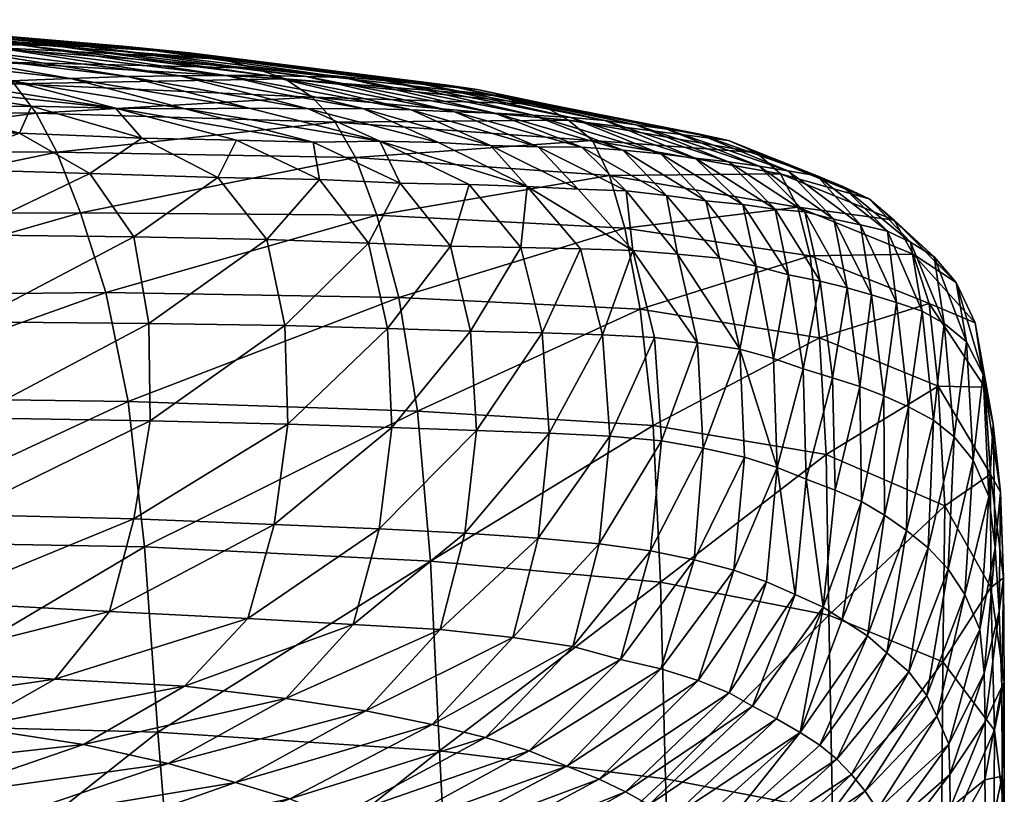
# Model space of a CAD drawing. Header units: inches. Extents: x -3.5 to 52, y -13 to 11.8.
# Tile 92 of 92: x 49.5 to 52, y 9.7 to 11.7. Entities that reach past the tile are written whole.
import ezdxf

# ---------------------------------------------------------------- set-up
doc = ezdxf.new("R2010")
doc.units = ezdxf.units.IN
doc.header["$MEASUREMENT"] = 0
doc.layers.add('AFUCH-3-STUP', color=5, linetype='Continuous')

msp = doc.modelspace()

# ---------------------------------------------------------------- meshes
at = {"layer": 'AFUCH-3-STUP'}
mesh = msp.add_polyface(dxfattribs=at)
corners = [(49.4499, 11.5865, 19.0238), (49.5147, 11.5312, 18.2749), (48.7188, 11.5417, 18.1207), (49.3765, 11.6272, 19.7502), (48.6616, 11.6099, 18.8769), (49.2978, 11.6513, 20.4537), (48.5966, 11.6595, 19.6135), (49.2164, 11.6647, 21.1414), (48.5264, 11.6934, 20.328), (50.2014, 11.5434, 19.1927), (50.1234, 11.5706, 19.9078), (50.0413, 11.5933, 20.5985), (49.9592, 11.6096, 21.2762), (49.8745, 11.6183, 21.9417), (49.1343, 11.6781, 21.8163), (49.7901, 11.6262, 22.5885), (49.053, 11.6893, 22.4732), (49.7047, 11.6245, 23.2118), (48.9734, 11.6938, 23.1065), (49.6188, 11.6271, 23.8179), (48.8956, 11.6896, 23.7199), (49.5303, 11.63, 24.4173), (48.8187, 11.6856, 24.3234), (49.4365, 11.6274, 25.0145), (49.3352, 11.6244, 25.606), (48.7411, 11.6817, 24.9239), (49.2222, 11.6195, 26.1847), (48.6612, 11.6779, 25.521), (50.2561, 11.5499, 23.927), (50.1571, 11.552, 24.5252), (50.0519, 11.5522, 25.1224), (49.9346, 11.5517, 25.7142), (49.8015, 11.5494, 26.2935), (49.6568, 11.5446, 26.8587), (49.0989, 11.6089, 26.7478), (49.5069, 11.539, 27.4135), (48.9736, 11.5978, 27.3009), (49.3544, 11.5339, 27.9633), (48.8563, 11.5862, 27.849), (49.1872, 11.5312, 28.5021), (49.771, 11.469, 28.1087), (48.9653, 11.5261, 28.9925), (49.2741, 11.4735, 29.2199), (50.1104, 11.4696, 26.9754), (49.9479, 11.468, 27.543)]
mesh.append_faces([[corners[k] for k in face] for face in [(0, 1, 2), (3, 0, 4), (5, 3, 6), (7, 5, 8), (1, 0, 9), (0, 3, 10), (11, 10, 3), (3, 5, 11), (12, 11, 5), (5, 7, 12), (13, 12, 7), (7, 14, 13), (15, 13, 14), (14, 16, 15), (17, 15, 16), (16, 18, 17), (19, 17, 18), (18, 20, 19), (21, 19, 20), (20, 22, 21), (23, 21, 22), (24, 23, 25), (26, 24, 27), (17, 19, 28), (19, 21, 29), (21, 23, 30), (31, 30, 23), (23, 24, 31), (32, 31, 24), (24, 26, 32), (33, 32, 26), (26, 34, 33), (35, 33, 34), (34, 36, 35), (37, 35, 36), (36, 38, 37), (39, 37, 38), (40, 37, 39), (39, 41, 42), (35, 37, 40), (32, 33, 43), (33, 35, 44)]], dxfattribs={"vtx0": -1, "vtx1": -1, "vtx2": -1})
mesh = msp.add_polyface(dxfattribs=at)
corners = [(50.3284, 11.4339, 17.7021), (50.38, 11.3444, 16.9882), (49.6229, 11.3575, 16.8084), (50.2704, 11.4971, 18.4509), (49.5699, 11.457, 17.523), (50.2014, 11.5434, 19.1927), (49.5147, 11.5312, 18.2749), (50.1234, 11.5706, 19.9078), (49.4499, 11.5865, 19.0238), (50.8497, 11.4793, 19.3646), (50.7706, 11.4982, 20.0669), (50.0413, 11.5933, 20.5985), (50.689, 11.5168, 20.7458), (50.6078, 11.5284, 21.4142), (49.9592, 11.6096, 21.2762), (50.5246, 11.5363, 22.0715), (49.8745, 11.6183, 21.9417), (50.4396, 11.5433, 22.7096), (49.7901, 11.6262, 22.5885), (50.3501, 11.5472, 23.3251), (49.7047, 11.6245, 23.2118), (50.2561, 11.5499, 23.927), (50.1571, 11.552, 24.5252), (49.6188, 11.6271, 23.8179), (50.0519, 11.5522, 25.1224), (49.5303, 11.63, 24.4173), (50.7332, 11.4568, 24.0258), (50.6313, 11.4602, 24.6245), (49.8384, 11.3932, 28.8193), (50.0783, 11.3879, 28.2312), (49.771, 11.469, 28.1087), (50.2724, 11.3835, 27.6492), (49.9479, 11.468, 27.543), (50.261, 11.4677, 26.4), (50.1104, 11.4696, 26.9754), (50.442, 11.3855, 27.0687), (50.5903, 11.382, 26.483), (50.4932, 11.2793, 27.726), (50.2886, 11.2882, 28.3223), (50.0312, 11.2932, 28.9259), (50.521, 11.4653, 25.2218), (50.3989, 11.4688, 25.8151), (49.9346, 11.5517, 25.7142), (49.8015, 11.5494, 26.2935), (49.6568, 11.5446, 26.8587)]
mesh.append_faces([[corners[k] for k in face] for face in [(0, 1, 2), (3, 0, 4), (5, 3, 6), (7, 5, 8), (3, 5, 9), (5, 7, 10), (7, 11, 12), (13, 12, 11), (11, 14, 13), (15, 13, 14), (14, 16, 15), (17, 15, 16), (16, 18, 17), (19, 17, 18), (18, 20, 19), (21, 19, 20), (22, 21, 23), (24, 22, 25), (19, 21, 26), (21, 22, 27), (31, 32, 30), (33, 34, 35), (35, 34, 32), (40, 27, 22), (22, 24, 40), (41, 40, 24), (24, 42, 41), (33, 41, 42), (42, 43, 33), (34, 33, 43), (32, 34, 44), (41, 33, 36)]], dxfattribs={"vtx0": -1, "vtx1": -1, "vtx2": -1})
mesh.append_faces([[corners[k] for k in face] for face in [(30, 29, 31), (32, 31, 35)]], dxfattribs={"vtx0": -1, "vtx2": -1})
mesh.append_faces([[corners[k] for k in face] for face in [(28, 29, 30), (35, 36, 33), (35, 31, 37), (38, 37, 31), (31, 29, 38), (39, 38, 29), (29, 28, 39)]], dxfattribs={"vtx1": -1, "vtx2": -1})
mesh = msp.add_polyface(dxfattribs=at)
corners = [(50.981, 11.3869, 17.8826), (51.0248, 11.2989, 17.1636), (50.38, 11.3444, 16.9882), (50.3284, 11.4339, 17.7021), (50.9203, 11.4392, 18.6309), (50.2704, 11.4971, 18.4509), (50.8497, 11.4793, 19.3646), (50.7706, 11.4982, 20.0669), (50.2014, 11.5434, 19.1927), (50.689, 11.5168, 20.7458), (50.1234, 11.5706, 19.9078), (51.3968, 11.357, 18.7835), (51.3262, 11.3875, 19.5086), (51.249, 11.4041, 20.2002), (51.1699, 11.4158, 20.871), (51.0915, 11.4273, 21.5326), (50.6078, 11.5284, 21.4142), (51.0128, 11.438, 22.1843), (50.5246, 11.5363, 22.0715), (50.9268, 11.4456, 22.8155), (50.4396, 11.5433, 22.7096), (50.8306, 11.4517, 23.4251), (50.3501, 11.5472, 23.3251), (50.7332, 11.4568, 24.0258), (50.6313, 11.4602, 24.6245), (50.2561, 11.5499, 23.927), (50.8154, 11.2705, 26.5415), (50.5903, 11.382, 26.483), (50.442, 11.3855, 27.0687), (50.4932, 11.2793, 27.726), (50.6685, 11.2753, 27.1347), (50.7223, 11.3746, 25.8927), (51.3261, 11.3336, 22.2684), (51.2417, 11.3429, 22.8948), (51.1544, 11.3531, 23.5038), (51.0581, 11.3624, 24.1039), (50.9544, 11.3704, 24.702), (50.8436, 11.371, 25.2989), (50.521, 11.4653, 25.2218), (50.3989, 11.4688, 25.8151), (51.1694, 11.2476, 24.7573), (51.067, 11.26, 25.3547), (50.9452, 11.264, 25.9484)]
mesh.append_faces([[corners[k] for k in face] for face in [(0, 1, 2), (2, 3, 0), (4, 0, 3), (3, 5, 4), (6, 4, 5), (7, 6, 8), (9, 7, 10), (0, 4, 11), (4, 6, 12), (13, 12, 6), (6, 7, 13), (14, 13, 7), (7, 9, 14), (15, 14, 9), (9, 16, 15), (17, 15, 16), (16, 18, 17), (19, 17, 18), (18, 20, 19), (21, 19, 20), (20, 22, 21), (23, 21, 22), (24, 23, 25), (15, 17, 32), (17, 19, 33), (19, 21, 34), (21, 23, 35), (23, 24, 36), (24, 38, 37), (38, 39, 31)]], dxfattribs={"vtx0": -1, "vtx1": -1, "vtx2": -1})
mesh.append_faces([[corners[k] for k in face] for face in [(26, 27, 28)]], dxfattribs={"vtx0": -1, "vtx2": -1})
mesh.append_faces([[corners[k] for k in face] for face in [(29, 30, 28), (31, 27, 26), (34, 33, 19), (35, 34, 21), (36, 35, 23), (37, 36, 24), (31, 37, 38), (27, 31, 39), (35, 36, 40), (36, 37, 41), (37, 31, 42)]], dxfattribs={"vtx1": -1, "vtx2": -1})
mesh = msp.add_polyface(dxfattribs=at)
corners = [(49.0413, 10.3711, 14.8074), (49.0002, 10.7364, 15.1146), (49.8036, 10.7254, 15.2495), (49.747, 11.0016, 15.6657), (48.9443, 10.9935, 15.5224), (49.6824, 11.2042, 16.1835), (48.8809, 11.2031, 16.0241), (49.6229, 11.3575, 16.8084), (48.8201, 11.3586, 16.6457), (49.5699, 11.457, 17.523), (48.7686, 11.4605, 17.3628), (49.5147, 11.5312, 18.2749), (50.3284, 11.4339, 17.7021), (50.2704, 11.4971, 18.4509), (49.5282, 11.4055, 29.403), (49.2741, 11.4735, 29.2199), (48.8927, 11.4774, 29.7052), (49.1213, 11.4108, 29.9443), (49.2824, 11.3159, 30.109), (48.6145, 11.4115, 30.4121), (49.3814, 11.1476, 30.2154), (48.7493, 11.3141, 30.6109), (49.4076, 10.9273, 30.2648), (48.8285, 11.1511, 30.7333), (48.8513, 10.9325, 30.7886), (49.1872, 11.5312, 28.5021), (49.5586, 11.474, 28.6747), (49.771, 11.469, 28.1087), (49.8384, 11.3932, 28.8193), (49.9479, 11.468, 27.543), (49.5069, 11.539, 27.4135), (49.7059, 11.3038, 29.5331), (50.0312, 11.2932, 28.9259), (49.8181, 11.1426, 29.6208), (49.856, 10.9233, 29.6659), (49.4041, 10.6835, 30.2876), (49.8596, 10.6759, 29.6934), (49.3751, 10.4387, 30.2922), (48.8415, 10.6905, 30.8091), (48.813, 10.4508, 30.8117), (49.818, 10.4275, 29.6953)]
mesh.append_faces([[corners[k] for k in face] for face in [(4, 6, 5), (7, 5, 6), (6, 8, 7), (9, 7, 8), (8, 10, 9), (11, 9, 10), (7, 9, 12), (9, 11, 13), (14, 15, 16), (25, 26, 27), (15, 26, 25), (27, 26, 28), (27, 29, 30), (26, 15, 14), (35, 36, 34), (37, 35, 38), (38, 35, 22), (37, 40, 36), (36, 35, 37)]], dxfattribs={"vtx0": -1, "vtx1": -1, "vtx2": -1})
mesh.append_faces([[corners[k] for k in face] for face in [(0, 1, 2), (3, 2, 1), (1, 4, 3), (5, 3, 4), (16, 17, 14), (18, 17, 19), (20, 18, 21), (22, 20, 23), (23, 24, 22), (38, 39, 37)]], dxfattribs={"vtx0": -1, "vtx2": -1})
mesh.append_faces([[corners[k] for k in face] for face in [(14, 28, 26), (31, 32, 28), (28, 14, 31), (18, 31, 14), (14, 17, 18), (32, 31, 33), (20, 33, 31), (31, 18, 20), (22, 34, 33), (33, 20, 22), (34, 22, 35), (22, 24, 38)]], dxfattribs={"vtx1": -1, "vtx2": -1})
mesh = msp.add_polyface(dxfattribs=at)
corners = [(51.5338, 11.0946, 16.6532), (51.5574, 10.887, 16.0927), (51.1025, 10.9593, 15.9671), (51.0631, 11.1649, 16.5183), (51.5021, 11.2186, 17.3096), (51.0248, 11.2989, 17.1636), (51.4579, 11.303, 18.0358), (50.981, 11.3869, 17.8826), (51.3968, 11.357, 18.7835), (51.3262, 11.3875, 19.5086), (50.9203, 11.4392, 18.6309), (51.6165, 11.2702, 19.6118), (51.2475, 10.8744, 25.4067), (51.1969, 11.0992, 25.3886), (51.0834, 11.1082, 25.9824), (51.1389, 10.8879, 25.9978), (51.3965, 11.0682, 24.1984), (51.3037, 11.0886, 24.7944), (51.3554, 10.8577, 24.8183), (51.4408, 10.8341, 24.2274), (51.5512, 11.2978, 20.298), (51.249, 11.4041, 20.2002), (51.4772, 11.3101, 20.9644), (51.1699, 11.4158, 20.871), (51.4037, 11.3224, 21.6217), (51.0915, 11.4273, 21.5326), (51.3261, 11.3336, 22.2684), (51.2417, 11.3429, 22.8948), (51.0128, 11.438, 22.1843), (51.5936, 11.1881, 21.6904), (51.5197, 11.2066, 22.3319), (51.4447, 11.2132, 22.9552), (51.3631, 11.2248, 23.5612), (51.1544, 11.3531, 23.5038), (51.2691, 11.234, 24.1598), (51.0581, 11.3624, 24.1039), (51.1694, 11.2476, 24.7573), (51.4788, 11.0462, 23.6021), (51.559, 11.0302, 23.0019), (51.5155, 10.8079, 23.6368)]
mesh.append_faces([[corners[k] for k in face] for face in [(2, 3, 0), (3, 5, 4), (5, 7, 6), (9, 8, 10), (8, 9, 11), (14, 15, 12), (18, 19, 16), (13, 12, 18), (9, 21, 20), (21, 23, 22), (23, 25, 24), (19, 39, 37)]], dxfattribs={"vtx0": -1, "vtx1": -1, "vtx2": -1})
mesh.append_faces([[corners[k] for k in face] for face in [(12, 13, 14), (18, 17, 13)]], dxfattribs={"vtx0": -1, "vtx2": -1})
mesh.append_faces([[corners[k] for k in face] for face in [(0, 1, 2), (4, 0, 3), (6, 4, 5), (8, 6, 7), (16, 17, 18), (20, 11, 9), (22, 20, 21), (24, 22, 23), (26, 24, 25), (27, 26, 28), (22, 24, 29), (24, 26, 30), (31, 30, 26), (26, 27, 31), (32, 31, 27), (27, 33, 32), (34, 32, 33), (33, 35, 34), (36, 34, 35), (37, 38, 31), (31, 32, 37), (16, 37, 32), (32, 34, 16), (17, 16, 34), (34, 36, 17), (13, 17, 36), (37, 16, 19)]], dxfattribs={"vtx1": -1, "vtx2": -1})
mesh = msp.add_polyface(dxfattribs=at)
corners = [(50.5375, 10.7009, 15.3869), (50.5706, 10.3199, 15.0425), (49.8446, 10.3566, 14.9246), (49.8036, 10.7254, 15.2495), (50.4899, 10.9889, 15.8211), (49.747, 11.0016, 15.6657), (50.4344, 11.1982, 16.3542), (49.6824, 11.2042, 16.1835), (50.38, 11.3444, 16.9882), (49.6229, 11.3575, 16.8084), (51.0631, 11.1649, 16.5183), (51.0248, 11.2989, 17.1636), (50.442, 11.3855, 27.0687), (50.6685, 11.2753, 27.1347), (50.8154, 11.2705, 26.5415), (50.4932, 11.2793, 27.726), (50.6211, 11.1192, 27.7738), (50.4134, 11.1271, 28.3819), (50.2886, 11.2882, 28.3223), (50.1551, 11.1359, 28.9997), (50.0312, 11.2932, 28.9259), (49.8181, 11.1426, 29.6208), (50.4611, 10.9102, 28.4129), (50.672, 10.9037, 27.7973), (50.2005, 10.9178, 29.0393), (49.856, 10.9233, 29.6659), (50.4724, 10.6593, 28.4334), (50.6872, 10.6516, 27.8121), (50.2086, 10.6676, 29.0658), (49.8596, 10.6759, 29.6934), (50.4402, 10.4021, 28.4404), (50.6577, 10.3912, 27.8164), (50.1737, 10.4135, 29.0733), (49.818, 10.4275, 29.6953), (50.3743, 10.1594, 28.4381), (50.595, 10.1468, 27.815), (50.1073, 10.1751, 29.0668), (49.7558, 10.1927, 29.6837)]
mesh.append_faces([[corners[k] for k in face] for face in [(5, 7, 6), (8, 6, 7), (7, 9, 8), (4, 6, 10), (6, 8, 11), (22, 23, 16), (24, 22, 17), (26, 27, 23), (23, 22, 26), (28, 26, 22), (22, 24, 28), (29, 28, 24), (30, 31, 27), (27, 26, 30), (32, 30, 26), (26, 28, 32), (33, 32, 28), (28, 29, 33), (31, 30, 34), (30, 32, 36), (32, 33, 37)]], dxfattribs={"vtx0": -1, "vtx1": -1, "vtx2": -1})
mesh.append_faces([[corners[k] for k in face] for face in [(0, 1, 2), (2, 3, 0), (4, 0, 3), (3, 5, 4), (6, 4, 5), (12, 13, 14)]], dxfattribs={"vtx0": -1, "vtx2": -1})
mesh.append_faces([[corners[k] for k in face] for face in [(13, 15, 16), (17, 16, 15), (15, 18, 17), (19, 17, 18), (18, 20, 19), (21, 19, 20), (16, 17, 22), (17, 19, 24), (25, 24, 19), (19, 21, 25), (24, 25, 29), (34, 35, 31), (36, 34, 30), (37, 36, 32)]], dxfattribs={"vtx1": -1, "vtx2": -1})
mesh = msp.add_polyface(dxfattribs=at)
corners = [(51.1349, 10.664, 15.5084), (51.1535, 10.267, 15.1459), (50.5706, 10.3199, 15.0425), (50.5375, 10.7009, 15.3869), (51.1025, 10.9593, 15.9671), (50.4899, 10.9889, 15.8211), (51.0631, 11.1649, 16.5183), (51.0248, 11.2989, 17.1636), (50.4344, 11.1982, 16.3542), (50.7998, 11.1159, 27.1741), (50.9512, 11.1125, 26.5766), (50.8154, 11.2705, 26.5415), (50.6685, 11.2753, 27.1347), (51.0834, 11.1082, 25.9824), (50.9452, 11.264, 25.9484), (50.7223, 11.3746, 25.8927), (50.6211, 11.1192, 27.7738), (51.0065, 10.8947, 26.5916), (51.1389, 10.8879, 25.9978), (51.067, 11.26, 25.3547), (51.1969, 11.0992, 25.3886), (50.8538, 10.8994, 27.1919), (50.672, 10.9037, 27.7973), (51.0256, 10.637, 26.5999), (51.1566, 10.6251, 26.0078), (50.8717, 10.6445, 27.2019), (50.6872, 10.6516, 27.8121), (50.9979, 10.3646, 26.6008), (51.1286, 10.3462, 26.0118), (50.8437, 10.3786, 27.2034), (50.6577, 10.3912, 27.8164), (51.2391, 10.3239, 25.4321), (51.0525, 10.0705, 26.0105), (50.9317, 10.1035, 26.5985), (50.7796, 10.1268, 27.2008), (51.1694, 11.2476, 24.7573), (50.9544, 11.3704, 24.702), (50.8436, 11.371, 25.2989), (50.595, 10.1468, 27.815)]
mesh.append_faces([[corners[k] for k in face] for face in [(7, 6, 8), (17, 18, 13), (21, 17, 10), (22, 21, 9), (23, 24, 18), (18, 17, 23), (25, 23, 17), (17, 21, 25), (26, 25, 21), (21, 22, 26), (27, 28, 24), (24, 23, 27), (29, 27, 23), (23, 25, 29), (30, 29, 25), (25, 26, 30), (31, 28, 32), (28, 27, 33), (27, 29, 34), (29, 30, 38)]], dxfattribs={"vtx0": -1, "vtx1": -1, "vtx2": -1})
mesh.append_faces([[corners[k] for k in face] for face in [(0, 1, 2), (2, 3, 0), (4, 0, 3), (3, 5, 4), (6, 4, 5), (13, 14, 11), (11, 10, 13)]], dxfattribs={"vtx0": -1, "vtx2": -1})
mesh.append_faces([[corners[k] for k in face] for face in [(9, 10, 11), (11, 12, 9), (11, 14, 15), (16, 9, 12), (13, 10, 17), (19, 14, 13), (13, 20, 19), (10, 9, 21), (9, 16, 22), (34, 33, 27), (19, 35, 36), (14, 19, 37), (35, 19, 20), (38, 34, 29)]], dxfattribs={"vtx1": -1, "vtx2": -1})
mesh = msp.add_polyface(dxfattribs=at)
corners = [(51.5574, 10.887, 16.0927), (51.5338, 11.0946, 16.6532), (51.8357, 10.9741, 16.7716), (51.7945, 11.099, 17.4279), (51.5021, 11.2186, 17.3096), (51.7465, 11.1849, 18.153), (51.4579, 11.303, 18.0358), (51.6835, 11.2394, 18.895), (51.3968, 11.357, 18.7835), (51.6165, 11.2702, 19.6118), (51.9518, 10.9251, 17.549), (51.9765, 10.7613, 16.9199), (51.9042, 11.0271, 18.2573), (51.8483, 11.0922, 18.9863), (51.7882, 11.1294, 19.694), (51.73, 11.1573, 20.3748), (51.5512, 11.2978, 20.298), (51.6614, 11.1731, 21.0373), (51.4772, 11.3101, 20.9644), (51.5936, 11.1881, 21.6904), (51.5197, 11.2066, 22.3319), (51.4037, 11.3224, 21.6217), (51.9721, 10.7936, 18.3889), (51.93, 10.8765, 19.0903), (51.8735, 10.9229, 19.7801), (51.818, 10.9545, 20.4499), (51.7527, 10.9763, 21.1053), (51.6892, 10.9958, 21.7518), (51.6271, 11.0139, 22.3863), (51.559, 11.0302, 23.0019), (51.4447, 11.2132, 22.9552), (51.7827, 10.7113, 21.1818), (51.7203, 10.7393, 21.8177), (51.6593, 10.7635, 22.4405), (51.5901, 10.785, 23.0447), (51.4788, 11.0462, 23.6021), (51.5155, 10.8079, 23.6368)]
mesh.append_faces([[corners[k] for k in face] for face in [(0, 1, 2), (3, 2, 1), (1, 4, 3), (5, 3, 4), (4, 6, 5), (7, 5, 6), (6, 8, 7), (9, 7, 8), (10, 11, 2), (2, 3, 10), (12, 10, 3), (3, 5, 12), (13, 12, 5), (5, 7, 13), (14, 13, 7), (7, 9, 14), (15, 14, 9), (9, 16, 15), (17, 15, 16), (16, 18, 17), (19, 17, 18), (20, 19, 21), (10, 12, 22), (23, 22, 12), (12, 13, 23), (24, 23, 13), (13, 14, 24), (25, 24, 14), (14, 15, 25), (26, 25, 15), (15, 17, 26), (27, 26, 17), (17, 19, 27), (28, 27, 19), (19, 20, 28), (29, 28, 20), (20, 30, 29), (25, 26, 31), (26, 27, 32), (27, 28, 33), (28, 29, 34), (29, 35, 36)]], dxfattribs={"vtx1": -1, "vtx2": -1})
mesh = msp.add_polyface(dxfattribs=at)
corners = [(51.5743, 10.5905, 15.6223), (51.5805, 10.1832, 15.2614), (51.1535, 10.267, 15.1459), (51.1349, 10.664, 15.5084), (51.5574, 10.887, 16.0927), (51.1025, 10.9593, 15.9671), (51.8749, 10.4609, 15.7589), (51.8583, 10.7642, 16.2152), (51.4497, 10.5575, 24.2571), (51.4408, 10.8341, 24.2274), (51.3554, 10.8577, 24.8183), (51.3666, 10.5842, 24.8398), (51.262, 10.6071, 25.4214), (51.2475, 10.8744, 25.4067), (51.1566, 10.6251, 26.0078), (51.1389, 10.8879, 25.9978), (51.3398, 10.297, 24.8571), (51.4223, 10.2677, 24.2831), (51.4954, 10.2353, 23.7119), (51.5233, 10.5284, 23.6753), (51.5155, 10.8079, 23.6368), (51.2391, 10.3239, 25.4321), (51.1286, 10.3462, 26.0118), (51.664, 10.4713, 22.5016), (51.5967, 10.5, 23.0933), (51.5668, 10.2033, 23.141), (51.6145, 10.1719, 22.5592), (51.2497, 10.0176, 24.864), (51.1545, 10.0474, 25.4337), (51.6593, 10.7635, 22.4405), (51.7203, 10.7393, 21.8177), (51.6892, 10.9958, 21.7518), (51.5901, 10.785, 23.0447), (51.6271, 11.0139, 22.3863), (51.559, 11.0302, 23.0019), (51.7218, 10.4368, 21.8921), (51.6785, 10.1308, 21.9633), (51.7281, 10.0881, 21.3535), (51.7775, 10.3984, 21.2691)]
mesh.append_faces([[corners[k] for k in face] for face in [(3, 5, 4), (8, 9, 10), (10, 11, 8), (12, 11, 10), (10, 13, 12), (14, 12, 13), (13, 15, 14), (8, 11, 16), (18, 19, 8), (20, 9, 8), (8, 19, 20), (11, 12, 21), (22, 21, 12), (12, 14, 22), (23, 24, 25), (25, 24, 19), (29, 30, 31), (32, 29, 33), (20, 32, 34), (23, 35, 30), (30, 29, 23), (24, 23, 29), (29, 32, 24), (19, 24, 32), (32, 20, 19), (38, 35, 36), (35, 23, 26)]], dxfattribs={"vtx0": -1, "vtx1": -1, "vtx2": -1})
mesh.append_faces([[corners[k] for k in face] for face in [(2, 3, 0), (8, 17, 18), (19, 18, 25)]], dxfattribs={"vtx0": -1, "vtx2": -1})
mesh.append_faces([[corners[k] for k in face] for face in [(0, 4, 7), (16, 17, 8), (21, 16, 11), (25, 26, 23), (17, 16, 27), (16, 21, 28), (36, 37, 38), (26, 36, 35)]], dxfattribs={"vtx1": -1, "vtx2": -1})
mesh.append_faces([[corners[k] for k in face] for face in [(0, 1, 2), (4, 0, 3), (1, 0, 6)]], dxfattribs={"vtx2": -1})
mesh = msp.add_polyface(dxfattribs=at)
corners = [(51.8749, 10.4609, 15.7589), (51.8703, 10.065, 15.4118), (51.5805, 10.1832, 15.2614), (51.8583, 10.7642, 16.2152), (51.5743, 10.5905, 15.6223), (51.8357, 10.9741, 16.7716), (51.5574, 10.887, 16.0927), (51.9921, 10.2532, 15.967), (51.9906, 10.5406, 16.3927), (51.9765, 10.7613, 16.9199), (52.0239, 10.2776, 16.6169), (52.0163, 10.4956, 17.117), (51.9979, 10.6681, 17.7144), (51.9518, 10.9251, 17.549), (51.9721, 10.7936, 18.3889), (52.0131, 10.1935, 17.3459), (52.003, 10.3542, 17.9261), (51.9864, 10.4844, 18.5664), (51.9471, 10.5761, 19.2293), (51.93, 10.8765, 19.0903), (51.8988, 10.6357, 19.889), (51.8735, 10.9229, 19.7801), (51.846, 10.678, 20.5393), (51.818, 10.9545, 20.4499), (51.7827, 10.7113, 21.1818), (51.7203, 10.7393, 21.8177), (51.7527, 10.9763, 21.1053), (51.9748, 10.036, 18.1319), (51.9636, 10.147, 18.7551), (51.9261, 10.2353, 19.3861), (51.8838, 10.3, 20.0157), (51.8332, 10.3538, 20.6428), (51.7775, 10.3984, 21.2691), (51.7218, 10.4368, 21.8921), (51.7834, 10.0397, 20.7424), (51.7281, 10.0881, 21.3535)]
mesh.append_faces([[corners[k] for k in face] for face in [(11, 10, 8), (12, 11, 9), (14, 12, 13), (10, 11, 15), (16, 15, 11), (11, 12, 16), (17, 16, 12), (12, 14, 17), (18, 17, 14), (20, 18, 19), (22, 20, 21), (24, 22, 23), (25, 24, 26), (15, 16, 27), (16, 17, 28), (29, 28, 17), (17, 18, 29), (30, 29, 18), (18, 20, 30), (31, 30, 20), (20, 22, 31), (32, 31, 22), (22, 24, 32), (33, 32, 24), (24, 25, 33), (30, 31, 34), (31, 32, 35)]], dxfattribs={"vtx0": -1, "vtx1": -1, "vtx2": -1})
mesh.append_faces([[corners[k] for k in face] for face in [(0, 1, 2), (5, 3, 6), (1, 0, 7), (8, 7, 0), (0, 3, 8), (9, 8, 3), (3, 5, 9), (7, 8, 10), (8, 9, 11), (9, 13, 12), (14, 19, 18), (19, 21, 20), (21, 23, 22)]], dxfattribs={"vtx1": -1, "vtx2": -1})
mesh.append_faces([[corners[k] for k in face] for face in [(3, 0, 4)]], dxfattribs={"vtx2": -1})
mesh = msp.add_polyface(dxfattribs=at)
corners = [(48.6473, 8.912, 25.2427), (49.3087, 9.1305, 25.3048), (49.2489, 9.1918, 25.8605), (49.8789, 9.8861, 14.6763), (49.9253, 9.3066, 14.4865), (49.1486, 9.3086, 14.3706), (49.0863, 9.9071, 14.549), (49.8446, 10.3566, 14.9246), (49.0413, 10.3711, 14.8074), (49.8036, 10.7254, 15.2495), (49.3052, 10.217, 30.2657), (49.3751, 10.4387, 30.2922), (48.813, 10.4508, 30.8117), (49.1839, 10.0479, 30.1891), (48.749, 10.2321, 30.7749), (49.7558, 10.1927, 29.6837), (49.818, 10.4275, 29.6953), (50.1073, 10.1751, 29.0668), (49.6176, 10.0212, 29.6243), (49.4027, 9.8995, 29.531), (49.6904, 9.8552, 28.9476), (49.9466, 10.0033, 29.0179), (49.008, 9.9328, 30.0652), (49.5922, 9.5892, 27.6766), (49.7061, 9.5221, 27.074), (50.2136, 9.7175, 27.122), (49.4614, 9.6561, 28.2804), (50.0761, 9.7586, 27.731), (49.9049, 9.8073, 28.3427), (49.3042, 9.7225, 28.8711), (49.0955, 9.7889, 29.4256), (48.79, 9.8332, 29.9084), (50.0963, 9.1876, 23.6978), (50.0544, 9.2397, 24.2451), (49.4033, 8.9975, 24.221), (49.3603, 9.0643, 24.7612), (50.0053, 9.2964, 24.793), (49.9478, 9.3535, 25.3444), (49.8818, 9.4036, 25.9058), (49.1756, 9.2655, 26.4334), (49.7994, 9.4666, 26.481), (49.0939, 9.3369, 27.0265), (49.0017, 9.421, 27.6308), (48.9061, 9.5024, 28.2375), (48.8017, 9.5975, 28.8246)]
mesh.append_faces([[corners[k] for k in face] for face in [(0, 1, 2), (3, 4, 5), (5, 6, 3), (7, 3, 6), (16, 11, 10), (19, 20, 21), (22, 19, 18), (23, 24, 25), (26, 23, 27), (27, 28, 26), (29, 26, 28), (28, 20, 29), (30, 29, 20), (20, 19, 30), (31, 30, 19), (32, 33, 34), (35, 34, 33), (33, 36, 35), (1, 35, 36), (36, 37, 1), (2, 1, 37), (37, 38, 2), (39, 2, 38), (38, 40, 39), (41, 39, 40), (40, 24, 41), (42, 41, 24), (24, 23, 42), (43, 42, 23), (23, 26, 43), (26, 29, 44)]], dxfattribs={"vtx0": -1, "vtx1": -1, "vtx2": -1})
mesh.append_faces([[corners[k] for k in face] for face in [(6, 8, 7), (9, 7, 8), (10, 11, 12), (13, 10, 14)]], dxfattribs={"vtx0": -1, "vtx2": -1})
mesh.append_faces([[corners[k] for k in face] for face in [(10, 15, 16), (17, 15, 18), (13, 18, 15), (15, 10, 13), (21, 18, 19), (18, 13, 22)]], dxfattribs={"vtx1": -1, "vtx2": -1})
mesh = msp.add_polyface(dxfattribs=at)
corners = [(50.5929, 9.8389, 14.7862), (50.6226, 9.2639, 14.6002), (49.9253, 9.3066, 14.4865), (49.8789, 9.8861, 14.6763), (50.5706, 10.3199, 15.0425), (49.8446, 10.3566, 14.9246), (50.9397, 9.3315, 21.4902), (50.8655, 9.3513, 22.0558), (50.2711, 9.0645, 22.0394), (50.7977, 9.3741, 22.6165), (50.1962, 9.0944, 22.5964), (50.4061, 9.9409, 27.7825), (50.5746, 9.9063, 27.1701), (50.7796, 10.1268, 27.2008), (50.595, 10.1468, 27.815), (50.2034, 9.9722, 28.402), (50.3743, 10.1594, 28.4381), (49.9466, 10.0033, 29.0179), (50.1073, 10.1751, 29.0668), (49.6176, 10.0212, 29.6243), (50.5042, 9.5819, 25.3806), (50.5725, 9.5375, 24.8222), (50.9986, 9.7669, 24.8499), (50.4252, 9.623, 25.9472), (50.916, 9.8, 25.4149), (50.3296, 9.6683, 26.5267), (50.8203, 9.8389, 25.9861), (50.7103, 9.8726, 26.57), (50.2136, 9.7175, 27.122), (50.0761, 9.7586, 27.731), (49.9049, 9.8073, 28.3427), (49.6904, 9.8552, 28.9476), (50.7367, 9.4078, 23.1703), (50.1402, 9.1377, 23.1492), (50.0963, 9.1876, 23.6978), (50.6847, 9.4459, 23.7197), (50.0544, 9.2397, 24.2451), (50.6319, 9.49, 24.2693), (50.0053, 9.2964, 24.793), (49.9478, 9.3535, 25.3444), (49.8818, 9.4036, 25.9058), (49.7994, 9.4666, 26.481), (49.7061, 9.5221, 27.074), (49.5922, 9.5892, 27.6766)]
mesh.append_faces([[corners[k] for k in face] for face in [(0, 1, 2), (2, 3, 0), (4, 0, 3), (6, 7, 8), (7, 9, 10), (20, 21, 22), (23, 20, 24), (25, 23, 26), (28, 25, 27), (29, 28, 12), (30, 29, 11), (31, 30, 15), (9, 32, 33), (34, 33, 32), (32, 35, 34), (36, 34, 35), (35, 37, 36), (38, 36, 37), (37, 21, 38), (39, 38, 21), (21, 20, 39), (40, 39, 20), (20, 23, 40), (41, 40, 23), (23, 25, 41), (42, 41, 25), (25, 28, 42), (28, 29, 43)]], dxfattribs={"vtx0": -1, "vtx1": -1, "vtx2": -1})
mesh.append_faces([[corners[k] for k in face] for face in [(3, 5, 4)]], dxfattribs={"vtx0": -1, "vtx2": -1})
mesh.append_faces([[corners[k] for k in face] for face in [(11, 12, 13), (13, 14, 11), (15, 11, 14), (14, 16, 15), (17, 15, 16), (16, 18, 17), (19, 17, 18), (26, 27, 25), (27, 12, 28), (12, 11, 29), (11, 15, 30), (15, 17, 31)]], dxfattribs={"vtx1": -1, "vtx2": -1})
mesh = msp.add_polyface(dxfattribs=at)
corners = [(51.1668, 9.768, 14.892), (51.1875, 9.191, 14.716), (50.6226, 9.2639, 14.6002), (50.5929, 9.8389, 14.7862), (51.1535, 10.267, 15.1459), (50.5706, 10.3199, 15.0425), (51.5805, 10.1832, 15.2614), (51.1545, 10.0474, 25.4337), (51.2497, 10.0176, 24.864), (51.3398, 10.297, 24.8571), (51.0525, 10.0705, 26.0105), (51.2391, 10.3239, 25.4321), (50.9317, 10.1035, 26.5985), (51.1286, 10.3462, 26.0118), (51.1239, 9.7024, 23.7357), (51.1814, 9.6691, 23.1817), (51.4484, 9.9201, 23.1734), (51.0653, 9.7352, 24.2901), (51.3874, 9.9522, 23.7349), (51.3282, 9.9866, 24.2975), (50.9986, 9.7669, 24.8499), (50.916, 9.8, 25.4149), (50.7977, 9.3741, 22.6165), (50.8655, 9.3513, 22.0558), (51.2922, 9.6154, 22.0472), (51.2362, 9.6413, 22.6199), (50.9397, 9.3315, 21.4902), (51.3464, 9.5858, 21.4665), (50.7367, 9.4078, 23.1703), (50.6847, 9.4459, 23.7197), (50.6319, 9.49, 24.2693), (51.4401, 9.5144, 20.2896), (51.3957, 9.5521, 20.8807), (51.0119, 9.3102, 20.9199), (51.0774, 9.2844, 20.343), (51.1347, 9.2574, 19.753), (51.1867, 9.2311, 19.1369), (51.5037, 9.4428, 19.0711), (51.4738, 9.4801, 19.6891), (50.8203, 9.8389, 25.9861), (50.7103, 9.8726, 26.57), (50.5746, 9.9063, 27.1701), (50.7796, 10.1268, 27.2008), (50.5725, 9.5375, 24.8222), (50.5042, 9.5819, 25.3806), (50.4252, 9.623, 25.9472)]
mesh.append_faces([[corners[k] for k in face] for face in [(0, 1, 2), (2, 3, 0), (4, 0, 3), (22, 23, 24), (24, 23, 26), (28, 22, 25), (29, 28, 15), (30, 29, 14), (33, 34, 31), (27, 26, 33), (35, 36, 37), (34, 35, 38), (43, 30, 17)]], dxfattribs={"vtx0": -1, "vtx1": -1, "vtx2": -1})
mesh.append_faces([[corners[k] for k in face] for face in [(3, 5, 4), (0, 4, 6), (26, 27, 24), (33, 32, 27)]], dxfattribs={"vtx0": -1, "vtx2": -1})
mesh.append_faces([[corners[k] for k in face] for face in [(7, 8, 9), (10, 7, 11), (12, 10, 13), (14, 15, 16), (17, 14, 18), (18, 19, 17), (20, 17, 19), (19, 8, 20), (21, 20, 8), (8, 7, 21), (24, 25, 22), (25, 15, 28), (15, 14, 29), (14, 17, 30), (31, 32, 33), (39, 21, 7), (7, 10, 39), (40, 39, 10), (10, 12, 40), (41, 40, 12), (12, 42, 41), (17, 20, 43), (20, 21, 44), (21, 39, 45)]], dxfattribs={"vtx1": -1, "vtx2": -1})
mesh = msp.add_polyface(dxfattribs=at)
corners = [(51.1875, 9.191, 14.716), (51.1668, 9.768, 14.892), (51.5898, 9.6864, 15.0065), (51.5805, 10.1832, 15.2614), (51.8703, 10.065, 15.4118), (51.867, 9.5859, 15.1644), (51.5083, 9.8856, 22.6036), (51.6145, 10.1719, 22.5592), (51.5668, 10.2033, 23.141), (51.4484, 9.9201, 23.1734), (51.3874, 9.9522, 23.7349), (51.4954, 10.2353, 23.7119), (51.3282, 9.9866, 24.2975), (51.4223, 10.2677, 24.2831), (51.2497, 10.0176, 24.864), (51.2922, 9.6154, 22.0472), (51.5581, 9.8534, 22.0172), (51.2362, 9.6413, 22.6199), (51.6785, 10.1308, 21.9633), (51.1814, 9.6691, 23.1817), (51.1239, 9.7024, 23.7357), (51.6013, 9.8179, 21.4207), (51.3464, 9.5858, 21.4665), (51.7281, 10.0881, 21.3535), (51.7834, 10.0397, 20.7424), (51.8332, 10.3538, 20.6428), (51.7278, 9.639, 18.9954), (51.7388, 9.5852, 18.3646), (51.8881, 9.7793, 18.2748), (51.7045, 9.6902, 19.6134), (51.8854, 9.8561, 18.9), (51.673, 9.7367, 20.2192), (51.855, 9.9272, 19.5188), (51.6387, 9.7794, 20.8206), (51.8292, 9.9794, 20.1322), (51.7415, 9.5292, 17.7568), (51.5263, 9.4102, 18.4329), (51.5037, 9.4428, 19.0711), (51.4738, 9.4801, 19.6891), (51.4401, 9.5144, 20.2896), (51.3957, 9.5521, 20.8807)]
mesh.append_faces([[corners[k] for k in face] for face in [(0, 1, 2)]], dxfattribs={"vtx0": -1, "vtx1": -1, "vtx2": -1})
mesh.append_faces([[corners[k] for k in face] for face in [(6, 7, 8), (8, 9, 6), (15, 16, 6), (6, 17, 15)]], dxfattribs={"vtx0": -1, "vtx2": -1})
mesh.append_faces([[corners[k] for k in face] for face in [(3, 2, 1), (4, 5, 2), (2, 3, 4), (10, 9, 8), (8, 11, 10), (12, 10, 11), (11, 13, 12), (14, 12, 13), (18, 7, 6), (6, 16, 18), (19, 17, 6), (6, 9, 19), (9, 10, 20), (21, 16, 15), (15, 22, 21), (23, 24, 25), (26, 27, 28), (29, 26, 30), (31, 29, 32), (33, 31, 34), (34, 24, 33), (21, 33, 24), (24, 23, 21), (16, 21, 23), (23, 18, 16), (35, 27, 36), (37, 36, 27), (27, 26, 37), (38, 37, 26), (26, 29, 38), (39, 38, 29), (29, 31, 39), (40, 39, 31), (31, 33, 40), (22, 40, 33), (33, 21, 22)]], dxfattribs={"vtx1": -1, "vtx2": -1})
mesh = msp.add_polyface(dxfattribs=at)
corners = [(52.0007, 9.8918, 15.639), (51.9983, 9.4446, 15.4061), (51.867, 9.5859, 15.1644), (51.8703, 10.065, 15.4118), (51.9921, 10.2532, 15.967), (52.0257, 9.6854, 15.9051), (52.018, 9.2751, 15.6847), (52.0259, 10.0136, 16.2131), (52.0239, 10.2776, 16.6169), (52.0205, 9.4887, 16.1529), (52.0207, 9.7751, 16.4519), (52.02, 10.0017, 16.8521), (52.0131, 10.1935, 17.3459), (51.9802, 9.5775, 16.6431), (51.9768, 9.7654, 17.0409), (51.9771, 9.9125, 17.5453), (51.9748, 10.036, 18.1319), (51.9636, 10.147, 18.7551), (52.003, 10.3542, 17.9261), (51.8788, 9.5896, 17.1634), (51.898, 9.4278, 16.7764), (51.8882, 9.6944, 17.6754), (51.8881, 9.7793, 18.2748), (51.8854, 9.8561, 18.9), (51.855, 9.9272, 19.5188), (51.9261, 10.2353, 19.3861), (51.8292, 9.9794, 20.1322), (51.8838, 10.3, 20.0157), (51.7834, 10.0397, 20.7424), (51.7425, 9.4545, 17.2435), (51.7415, 9.5292, 17.7568), (51.7388, 9.5852, 18.3646), (51.7278, 9.639, 18.9954), (51.7045, 9.6902, 19.6134), (51.673, 9.7367, 20.2192)]
mesh.append_faces([[corners[k] for k in face] for face in [(5, 6, 1), (7, 5, 0), (8, 7, 4), (6, 5, 9), (10, 9, 5), (5, 7, 10), (11, 10, 7), (7, 8, 11), (12, 11, 8), (9, 10, 13), (10, 11, 14), (15, 14, 11), (11, 12, 15), (16, 15, 12), (17, 16, 18), (14, 15, 21), (15, 16, 22), (16, 17, 23), (17, 25, 24), (25, 27, 26)]], dxfattribs={"vtx0": -1, "vtx1": -1, "vtx2": -1})
mesh.append_faces([[corners[k] for k in face] for face in [(0, 1, 2), (2, 3, 0), (4, 0, 3), (1, 0, 5), (0, 4, 7), (14, 13, 10), (19, 20, 13), (13, 14, 19), (21, 19, 14), (22, 21, 15), (23, 22, 16), (24, 23, 17), (26, 24, 25), (28, 26, 27), (20, 19, 29), (30, 29, 19), (19, 21, 30), (31, 30, 21), (21, 22, 31), (22, 23, 32), (23, 24, 33), (24, 26, 34)]], dxfattribs={"vtx1": -1, "vtx2": -1})

doc.saveas('drawing.dxf')
